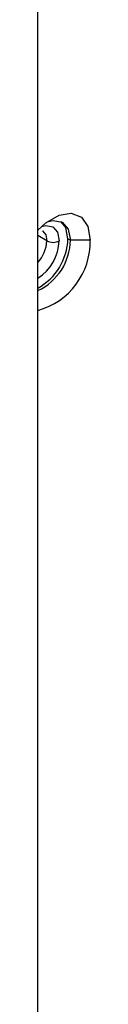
# Model space of a CAD drawing. Header units: millimetres. Extents: x 0 to 1118, y 0 to 864.
# Tile 181 of 254: x 968.75 to 969.249, y 683.521 to 692.901. Entities that reach past the tile are written whole.
import ezdxf

# ---------------------------------------------------------------- set-up
doc = ezdxf.new("R2010")
doc.units = ezdxf.units.MM

msp = doc.modelspace()

# ---------------------------------------------------------------- linework, layer by layer
at = {"color": 7, "linetype": 'Continuous', "lineweight": 25}
for p, q in [((968.7498, 656.9886), (968.7498, 738.0711)), ((969.0604, 690.8008), (969.0368, 690.8144)), ((969.249, 690.8008), (969.0604, 690.8008))]:
    msp.add_line(p, q, dxfattribs=at)
at = {"color": 8, "linetype": 'Continuous', "lineweight": 25}
msp.add_line((968.8365, 690.794), (968.7498, 690.8441), dxfattribs=at)
at = {"color": 7, "linetype": 'Continuous', "lineweight": 25, "flags": 128}
for points in [[(968.7498, 690.8951), (968.8271, 690.9661), (968.9519, 691.0381), (969.0692, 691.0565), (969.1649, 691.0191), (969.2273, 690.9303), (969.249, 690.8008)], [(968.8387, 690.9749), (968.8967, 690.9892), (968.9827, 690.9725), (969.0402, 690.9064), (969.0604, 690.8008)], [(969.0368, 690.8144), (969.0167, 690.92), (968.9706, 690.9787)]]:
    msp.add_lwpolyline(points, dxfattribs=at)
at = {"color": 8, "linetype": 'Continuous', "lineweight": 25, "flags": 128}
for points in [[(968.7858, 690.9309), (968.827, 690.9406), (968.8939, 690.9276), (968.9386, 690.8761), (968.9543, 690.794)], [(968.7932, 690.8895), (968.7933, 690.8894), (968.8253, 690.8526), (968.8365, 690.794)]]:
    msp.add_lwpolyline(points, dxfattribs=at)
at = {"color": 7, "linetype": 'Continuous', "lineweight": 25}
for centre, radius, start, end in [((968.482, 690.8297), 0.555, 298.84463, 358.41961), ((968.567, 690.7874), 0.6821, 285.54347, 1.12866), ((968.5213, 690.8082), 0.5391, 295.07083, 359.21938), ((968.8954, 690.9077), 0.1281, 242.60967, 297.39033)]:
    msp.add_arc(centre, radius, start, end, dxfattribs=at)
at = {"color": 8, "linetype": 'Continuous', "lineweight": 25}
for centre, radius, start, end in [((968.5061, 690.8146), 0.4487, 302.8916, 357.37709), ((968.5115, 690.8105), 0.3254, 317.07247, 357.09383)]:
    msp.add_arc(centre, radius, start, end, dxfattribs=at)

doc.saveas('drawing.dxf')
